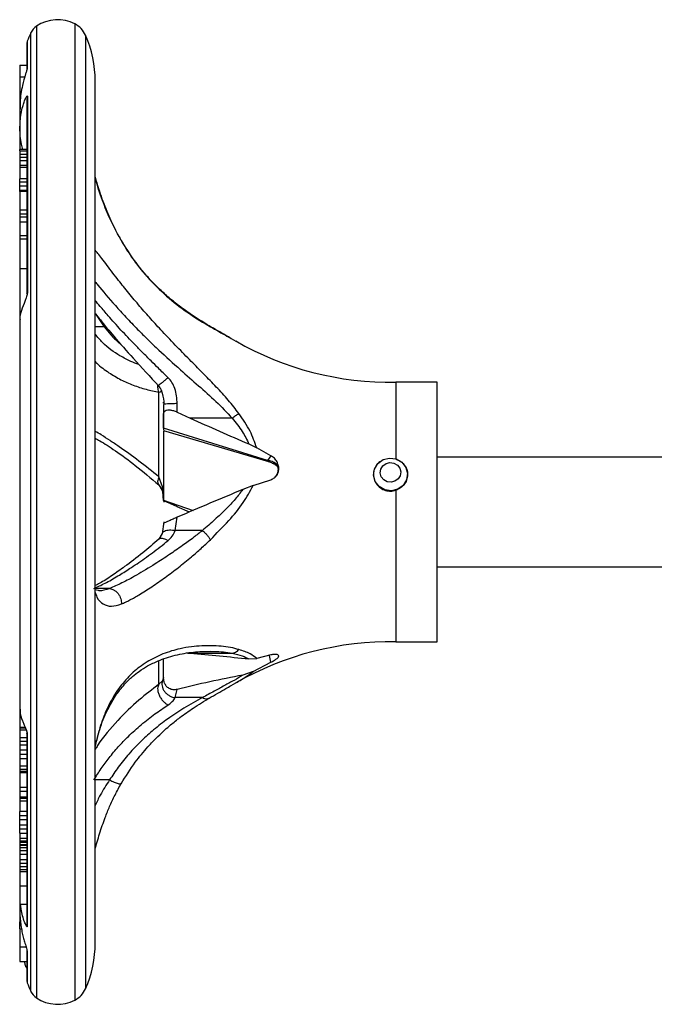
# Model space of a CAD drawing. Header units: millimetres. Extents: x 272 to 1443, y 39 to 1117.
# Tile 4 of 30: x 272 to 365, y 661 to 805. Entities that reach past the tile are written whole.
import ezdxf

# ---------------------------------------------------------------- set-up
doc = ezdxf.new("R2010")
doc.units = ezdxf.units.MM

msp = doc.modelspace()

# ---------------------------------------------------------------- linework, layer by layer
at = {"color": 8, "linetype": 'Continuous', "lineweight": 25}
for p, q in [((274.16, 804.27), (274.16, 662.16)), ((279.78, 804.59), (279.78, 661.83)), ((273.3, 803.27), (273.3, 663.16)), ((281.32, 802.95), (281.32, 663.48)), ((282.9, 762.05), (284.04, 760.31)), ((284.04, 760.31), (282.74, 760.31)), ((284.84, 722.03), (282.74, 722.03)), ((308.42, 711.24), (308.22, 712.25)), ((292.06, 708.02), (292.06, 711.33)), ((284.84, 694.04), (282.74, 694.04))]:
    msp.add_line(p, q, dxfattribs=at)
at = {"color": 7, "linetype": 'Continuous', "lineweight": 25}
for p, q in [((272.8, 802.08), (272.74, 801.72)), ((272.74, 801.72), (272.74, 797.81)), ((272.8, 802.08), (272.8, 798.14)), ((271.74, 798.57), (272.74, 798.57)), ((271.74, 798.57), (271.74, 796.81)), ((272.77, 797.99), (272.8, 798.14)), ((272.44, 796.81), (271.74, 796.81)), ((271.74, 796.81), (271.74, 794.55)), ((282.74, 670.21), (282.74, 796.21)), ((271.74, 794.55), (271.74, 793.51)), ((271.74, 794.55), (271.96, 794.55)), ((271.74, 793.51), (271.74, 792.48)), ((272.84, 793.99), (272.74, 793.52)), ((272.74, 793.52), (272.74, 765.17)), ((272.84, 793.99), (272.84, 765.42)), ((271.74, 792.48), (271.74, 792.27)), ((271.74, 792.27), (271.74, 789.4)), ((271.74, 789.4), (271.74, 786.24)), ((272.74, 786.24), (271.74, 786.24)), ((271.74, 786.22), (271.74, 786.24)), ((272.74, 786.22), (271.74, 786.22)), ((271.74, 786.02), (271.74, 786.22)), ((271.74, 786.02), (272.74, 786.02)), ((271.74, 786.02), (271.74, 785.51)), ((272.74, 785.51), (271.74, 785.51)), ((271.74, 785.51), (271.74, 785.08)), ((272.74, 785.08), (271.74, 785.08)), ((271.74, 785.08), (271.74, 784.59)), ((272.74, 784.59), (271.74, 784.59)), ((271.74, 784.59), (271.74, 783.87)), ((272.74, 783.87), (271.74, 783.87)), ((271.74, 783.87), (271.74, 783.6)), ((272.74, 783.6), (271.74, 783.6)), ((271.74, 783.6), (271.74, 781.93)), ((272.74, 781.93), (271.74, 781.93)), ((271.74, 781.47), (271.74, 781.93)), ((272.74, 781.47), (271.74, 781.47)), ((271.74, 780.87), (271.74, 781.47)), ((272.74, 780.87), (271.74, 780.87)), ((271.74, 780.22), (271.74, 780.87)), ((272.74, 780.22), (271.74, 780.22)), ((271.74, 780.07), (271.74, 780.22)), ((272.74, 780.07), (271.74, 780.07)), ((271.74, 780.07), (271.74, 777.37)), ((272.74, 777.37), (271.74, 777.37)), ((271.74, 777.37), (271.74, 776.76)), ((272.74, 776.76), (271.74, 776.76)), ((271.74, 776.76), (271.74, 776.33)), ((272.74, 776.33), (271.74, 776.33)), ((271.74, 776.33), (271.74, 775.61)), ((272.74, 775.61), (271.74, 775.61)), ((271.74, 775.61), (271.74, 773.61)), ((272.74, 773.61), (271.74, 773.61)), ((271.74, 773.61), (271.74, 773.13)), ((272.74, 773.13), (271.74, 773.13)), ((271.74, 773.13), (271.74, 768.79)), ((271.74, 768.79), (271.74, 761.46)), ((272.74, 768.79), (271.74, 768.79)), ((272.74, 765.17), (272.84, 765.42)), ((272.52, 764.2), (272.51, 764.17)), ((271.74, 761.38), (271.74, 704.34)), ((299.4, 760.43), (299.58, 760.31)), ((302.61, 758.6), (303.29, 758.21)), ((332.74, 752.21), (326.71, 752.21)), ((326.71, 752.21), (326.71, 740.94)), ((332.74, 749.96), (332.74, 752.21)), ((292.06, 738.36), (292.06, 750.74)), ((292.74, 749.11), (292.74, 749.28)), ((292.83, 748.96), (292.74, 748.93)), ((292.74, 748.93), (292.74, 747.56)), ((294.74, 747.82), (294.74, 749.06)), ((332.74, 714.21), (332.74, 749.96)), ((292.74, 745.45), (292.74, 747.56)), ((292.74, 747.55), (292.74, 745.56)), ((294.74, 747.82), (296.64, 746.94)), ((302.78, 746.94), (296.64, 746.94)), ((292.73, 745.14), (308.08, 740.6)), ((307.96, 740.76), (292.74, 745.45)), ((292.74, 745.05), (292.74, 734.94)), ((305.23, 743.17), (306.36, 742.6)), ((308.42, 741.45), (306.36, 742.6)), ((308.42, 741.45), (307.96, 740.76)), ((388.87, 741.21), (332.74, 741.21)), ((292.58, 736.91), (292.06, 738.36)), ((305.84, 737.09), (308.42, 737.93)), ((328.43, 738.59), (328.43, 738.71)), ((292.04, 737.17), (292.53, 736.38)), ((292.53, 736.4), (292.73, 735.03)), ((292.74, 734.88), (292.58, 736.91)), ((305.84, 737.09), (304.31, 736.5)), ((326.71, 736.39), (326.71, 714.21)), ((292.74, 734.94), (297.06, 733.44)), ((292.74, 734.88), (292.74, 734.94)), ((292.75, 734.87), (292.78, 734.66)), ((296.53, 733.21), (294.74, 733.98)), ((292.78, 731.77), (292.53, 730.03)), ((294.43, 730.5), (294.74, 732.45)), ((298.42, 730.5), (294.43, 730.5)), ((292.53, 730.05), (292.04, 729.25)), ((332.74, 725.21), (388.87, 725.21)), ((283.18, 721.72), (282.69, 721.82)), ((299.33, 712.8), (299.56, 712.81)), ((326.71, 714.21), (332.74, 714.21)), ((292.74, 709.06), (292.74, 711.7)), ((296.25, 712.57), (296.64, 712.55)), ((296.64, 712.55), (302.78, 712.55)), ((305.23, 711.72), (306.36, 711.79)), ((308.42, 712.31), (306.36, 711.79)), ((305.84, 709.89), (308.42, 711.24)), ((292.58, 708.5), (292.06, 708.02)), ((292.74, 709.06), (292.58, 708.5)), ((305.84, 709.89), (304.31, 709.35)), ((294.43, 706.06), (294.74, 707.26)), ((302.61, 707.83), (303.3, 708.22)), ((298.42, 706.06), (294.43, 706.06)), ((271.74, 704.34), (271.74, 701.68)), ((272.52, 701.68), (271.74, 701.68)), ((271.74, 701.68), (271.74, 701.6)), ((272.55, 701.6), (271.74, 701.6)), ((271.74, 701.6), (271.74, 701.33)), ((272.64, 701.33), (271.74, 701.33)), ((271.74, 701.33), (271.74, 700.17)), ((272.74, 700.17), (271.74, 700.17)), ((271.74, 700.17), (271.74, 699.67)), ((272.8, 700.69), (272.74, 700.85)), ((272.74, 700.85), (272.74, 672.88)), ((272.8, 700.69), (272.8, 672.57)), ((272.74, 699.67), (271.74, 699.67)), ((271.74, 699.67), (271.74, 699.13)), ((272.74, 699.13), (271.74, 699.13)), ((271.74, 699.13), (271.74, 698.36)), ((272.74, 698.36), (271.74, 698.36)), ((271.74, 698.36), (271.74, 697.75)), ((272.74, 697.75), (271.74, 697.75)), ((271.74, 697.75), (271.74, 697.09)), ((272.74, 697.09), (271.74, 697.09)), ((271.74, 697.09), (271.74, 696.05)), ((272.74, 696.05), (271.74, 696.05)), ((271.74, 696.05), (271.74, 695.55)), ((272.74, 695.55), (271.74, 695.55)), ((271.74, 695.55), (271.74, 695.25)), ((272.74, 695.25), (271.74, 695.25)), ((271.74, 695.25), (271.74, 695.09)), ((272.74, 695.09), (271.74, 695.09)), ((271.74, 695.09), (271.74, 692.99)), ((271.74, 692.99), (272.74, 692.99)), ((271.74, 692.99), (271.74, 692.35)), ((286.51, 693.49), (286.58, 693.57)), ((271.74, 692.35), (271.74, 691.52)), ((272.74, 692.35), (271.74, 692.35)), ((272.74, 691.52), (271.74, 691.52)), ((271.74, 691.52), (271.74, 691.51)), ((272.74, 691.51), (271.74, 691.51)), ((271.74, 691.51), (271.74, 691.3)), ((272.74, 691.3), (271.74, 691.3)), ((271.74, 691.3), (271.74, 690.9)), ((272.74, 690.9), (271.74, 690.9)), ((271.74, 690.9), (271.74, 689.4)), ((272.74, 689.4), (271.74, 689.4)), ((271.74, 688.8), (271.74, 689.4)), ((272.74, 688.8), (271.74, 688.8)), ((271.74, 688.21), (271.74, 688.8)), ((272.74, 688.21), (271.74, 688.21)), ((271.74, 687.42), (271.74, 688.21)), ((272.74, 687.42), (271.74, 687.42)), ((271.74, 686.83), (271.74, 687.42)), ((272.74, 686.83), (271.74, 686.83)), ((271.74, 686.24), (271.74, 686.83)), ((271.74, 686.24), (272.74, 686.24)), ((271.74, 686.24), (271.74, 685.47)), ((272.74, 685.47), (271.74, 685.47)), ((271.74, 685.47), (271.74, 685.08)), ((272.74, 685.08), (271.74, 685.08)), ((271.74, 685.08), (271.74, 684.89)), ((272.74, 684.89), (271.74, 684.89)), ((271.74, 684.89), (271.74, 684.87)), ((272.74, 684.87), (271.74, 684.87)), ((271.74, 684.87), (271.74, 684.55)), ((272.74, 684.55), (271.74, 684.55)), ((271.74, 684.55), (271.74, 684.46)), ((272.74, 684.46), (271.74, 684.46)), ((271.74, 684.46), (271.74, 684.1)), ((272.74, 684.1), (271.74, 684.1)), ((271.74, 684.1), (271.74, 683.66)), ((272.74, 683.66), (271.74, 683.66)), ((271.74, 683.66), (271.74, 683.14)), ((272.74, 683.14), (271.74, 683.14)), ((271.74, 683.14), (271.74, 682.35)), ((272.74, 682.35), (271.74, 682.35)), ((271.74, 682.35), (271.74, 681.79)), ((272.74, 681.79), (271.74, 681.79)), ((271.74, 681.79), (271.74, 681.33)), ((272.74, 681.33), (271.74, 681.33)), ((271.74, 681.33), (271.74, 680.9)), ((272.74, 680.9), (271.74, 680.9)), ((271.74, 680.9), (271.74, 680.58)), ((272.74, 680.58), (271.74, 680.58)), ((271.74, 680.58), (271.74, 680.57)), ((272.74, 680.57), (271.74, 680.57)), ((271.74, 680.57), (271.74, 678.49)), ((272.74, 678.49), (271.74, 678.49)), ((271.74, 678.49), (271.74, 675.8)), ((271.74, 675.8), (271.74, 674.78)), ((272.74, 675.8), (271.74, 675.8)), ((271.74, 674.78), (271.74, 673.58)), ((271.74, 673.58), (271.74, 673.26)), ((271.74, 672.23), (271.74, 673.26)), ((272.74, 672.88), (272.8, 672.57)), ((271.74, 672.23), (271.97, 672.23)), ((271.74, 672.23), (271.74, 669.61)), ((271.74, 669.61), (272.74, 669.61)), ((271.74, 669.61), (271.74, 667.45)), ((272.74, 669.27), (272.74, 664.7)), ((272.8, 668.94), (272.77, 669.11)), ((272.8, 668.94), (272.8, 664.35)), ((271.74, 667.45), (272.74, 667.45)), ((272.65, 666.59), (272.69, 666.59)), ((272.74, 664.7), (272.8, 664.35))]:
    msp.add_line(p, q, dxfattribs=at)
at = {"color": 7, "linetype": 'Continuous', "lineweight": 25, "flags": 128}
for points in [[(324.26, 736.93), (323.67, 737.67), (323.43, 738.58), (323.57, 739.5), (324.06, 740.31), (324.84, 740.87), (325.79, 741.1), (326.75, 740.97), (327.59, 740.49), (328.18, 739.74), (328.42, 738.84), (328.28, 737.92), (327.79, 737.11), (327.01, 736.55), (326.06, 736.32), (325.1, 736.45), (324.26, 736.93)], [(324.93, 737.93), (324.57, 738.38), (324.43, 738.92), (324.51, 739.47), (324.81, 739.96), (325.28, 740.29), (325.84, 740.43), (326.42, 740.35), (326.93, 740.07), (327.28, 739.62), (327.42, 739.08), (327.34, 738.52), (327.04, 738.04), (326.58, 737.7), (326.01, 737.56), (325.43, 737.64), (324.93, 737.93)]]:
    msp.add_lwpolyline(points, dxfattribs=at)
at = {"color": 7, "linetype": 'Continuous', "lineweight": 25}
for centre, radius, start, end in [((277.24, 799.71), 5.5, 62.5058, 124.0659), ((275.54, 802.22), 2.47, 124.0659, 154.9881), ((278.21, 801.58), 3.4, 23.8062, 62.5058), ((288.43, 796.21), 16.69, 154.9881, 159.4307), ((266.05, 796.21), 16.69, 0, 23.8062), ((325.78, 797.25), 45.04, 240.0473, 271.1782), ((325.78, 669.18), 45.04, 88.8218, 119.9364), ((266.05, 670.21), 16.69, 336.1938, 0), ((288.43, 670.21), 16.69, 200.5693, 205.0119), ((275.54, 664.2), 2.47, 205.0119, 235.9341), ((278.21, 664.85), 3.4, 297.4942, 336.1938), ((277.24, 666.71), 5.5, 235.9341, 297.4942)]:
    msp.add_arc(centre, radius, start, end, dxfattribs=at)
for points, knots in [([(272.8, 798.14), (272.8, 798.12), (272.8, 798.08), (272.77, 797.95), (272.69, 797.69), (272.44, 796.88), (272.02, 795.33), (271.72, 793.62), (271.78, 792.46), (271.79, 792.12)], [0, 0, 0, 0, 0.020141, 0.040246, 0.077935, 0.157091, 0.427683, 0.832279, 1, 1, 1, 1]), ([(272.14, 786.24), (272.07, 786.5), (271.8, 787.54), (271.69, 789.28), (271.82, 791.14), (272.1, 792.42), (272.34, 793.2), (272.55, 793.69), (272.71, 793.96), (272.79, 794.06), (272.83, 794.06), (272.84, 794.01), (272.84, 793.99)], [0, 0, 0, 0, 0.083698, 0.332528, 0.588318, 0.711402, 0.797563, 0.891149, 0.927135, 0.963374, 0.983866, 1, 1, 1, 1]), ([(299.43, 760.42), (298.44, 761.03), (296.68, 762.1), (294.38, 763.82), (292.81, 765.18), (291.63, 766.3), (290.55, 767.42), (289.28, 768.9), (287.82, 770.85), (286.38, 773.15), (285.04, 775.73), (283.88, 778.49), (283.1, 780.7), (282.79, 781.95), (282.74, 782.15)], [0, 0, 0, 0, 0.143392, 0.253449, 0.330887, 0.37764, 0.433241, 0.499187, 0.582868, 0.684246, 0.77199, 0.869905, 0.978236, 1, 1, 1, 1]), ([(272.84, 765.42), (272.84, 765.36), (272.83, 765.24), (272.78, 764.99), (272.67, 764.59), (272.32, 763.7), (271.91, 762.66), (271.68, 761.78), (271.75, 761.36), (271.76, 761.31)], [0, 0, 0, 0, 0.028939, 0.057866, 0.1107, 0.220088, 0.576924, 0.949185, 1, 1, 1, 1]), ([(282.74, 762.25), (282.76, 762.23), (283, 761.92), (283.88, 760.82), (285.66, 758.66), (288.51, 755.43), (290.78, 752.99), (292.04, 751.64)], [0, 0, 0, 0, 0.00664, 0.092899, 0.321107, 0.623687, 1, 1, 1, 1]), ([(302.62, 758.6), (302.36, 758.74), (301.35, 759.33), (300.24, 759.96), (299.4, 760.44)], [0, 0, 0, 0, 0.246071, 1, 1, 1, 1]), ([(291.91, 751.78), (292.04, 751.61), (292.32, 751.25), (292.69, 750.29), (292.75, 749.49), (292.79, 748.94)], [0, 0, 0, 0, 0.209898, 0.449334, 1, 1, 1, 1]), ([(294.74, 749.06), (294.69, 749.81), (294.61, 750.89), (294.01, 752.16), (293.59, 752.64), (293.38, 752.88)], [0, 0, 0, 0, 0.538689, 0.774233, 1, 1, 1, 1]), ([(292.74, 747.56), (292.76, 747.67), (292.79, 747.91), (293.1, 748.12), (293.54, 748.18), (294.05, 748.09), (294.45, 747.95), (294.68, 747.85), (294.74, 747.82)], [0, 0, 0, 0, 0.206366, 0.413837, 0.597362, 0.765813, 0.944177, 1, 1, 1, 1]), ([(302.78, 746.94), (302.95, 747.07), (303.31, 747.34), (303.6, 747.52), (303.76, 747.62)], [0, 0, 0, 0, 0.477413, 1, 1, 1, 1]), ([(306.36, 742.6), (306.07, 743.42), (305.45, 745.2), (304.35, 746.77), (303.76, 747.62)], [0, 0, 0, 0, 0.462276, 1, 1, 1, 1]), ([(296.64, 746.94), (298.07, 746.3), (300.92, 745.02), (303.79, 743.78), (305.23, 743.17)], [0, 0, 0, 0, 0.499897, 1, 1, 1, 1]), ([(302.78, 746.94), (303.3, 746.31), (304.25, 745.12), (304.92, 743.78), (305.23, 743.17)], [0, 0, 0, 0, 0.538526, 1, 1, 1, 1]), ([(292.74, 745.45), (292.74, 745.34), (292.74, 745.16), (292.74, 745.16), (292.74, 745.16)], [0, 0, 0, 0, 0.587883, 1, 1, 1, 1]), ([(282.74, 743.99), (282.96, 743.88), (283.82, 743.44), (285.78, 742.13), (288.69, 740.04), (290.89, 738.16), (292.05, 737.17)], [0, 0, 0, 0, 0.089356, 0.356218, 0.660521, 1, 1, 1, 1]), ([(308.79, 740.52), (308.67, 740.56), (308.44, 740.65), (308.12, 740.72), (307.96, 740.76)], [0, 0, 0, 0, 0.520363, 1, 1, 1, 1]), ([(308.08, 740.6), (308.28, 740.53), (308.68, 740.38), (308.96, 740.21), (309.11, 740.12)], [0, 0, 0, 0, 0.491947, 1, 1, 1, 1]), ([(308.42, 737.93), (308.61, 738.02), (308.98, 738.18), (309.38, 738.67), (309.6, 739.27), (309.59, 739.92), (309.37, 740.55), (308.97, 741.09), (308.6, 741.33), (308.42, 741.45)], [0, 0, 0, 0, 0.144553, 0.289179, 0.432328, 0.574993, 0.717626, 0.860285, 1, 1, 1, 1]), ([(324.54, 740.65), (324.49, 740.62), (324.18, 740.48), (323.78, 740.01), (323.44, 739.28), (323.39, 738.47), (323.62, 737.68), (324.1, 736.99), (324.79, 736.48), (325.44, 736.29), (326.09, 736.25), (326.45, 736.33), (326.71, 736.39)], [0, 0, 0, 0, 0.0261136, 0.1434775, 0.2617385, 0.3786994, 0.4942545, 0.6104574, 0.728362, 0.8463822, 0.8890194, 1, 1, 1, 1]), ([(326.71, 740.94), (326.97, 740.83), (327.48, 740.62), (328.06, 740.02), (328.4, 739.29), (328.46, 738.47), (328.24, 737.68), (327.76, 736.99), (327.2, 736.58), (326.82, 736.44), (326.71, 736.39)], [0, 0, 0, 0, 0.134756, 0.269491, 0.404556, 0.538872, 0.672331, 0.806143, 0.940972, 1, 1, 1, 1]), ([(309.08, 740.14), (309.16, 740.08), (309.3, 739.99), (309.45, 739.75), (309.51, 739.43), (309.49, 739.13), (309.41, 738.82), (309.32, 738.64), (309.28, 738.56)], [0, 0, 0, 0, 0.296003, 0.555388, 0.671672, 0.785492, 0.90459, 1, 1, 1, 1]), ([(304.31, 736.5), (302.71, 735.83), (299.49, 734.49), (296.32, 733.13), (294.74, 732.45)], [0, 0, 0, 0, 0.499802, 1, 1, 1, 1]), ([(304.31, 736.5), (303.96, 736.02), (303.2, 735.01), (301.81, 733.57), (300.2, 732.04), (299.03, 731.03), (298.42, 730.5)], [0, 0, 0, 0, 0.20957, 0.445342, 0.708554, 1, 1, 1, 1]), ([(299.58, 729.16), (300.49, 730.08), (302.18, 731.79), (304.39, 734.39), (305.39, 736.24), (305.84, 737.09)], [0, 0, 0, 0, 0.384744, 0.716752, 1, 1, 1, 1]), ([(294.74, 733.98), (294.54, 734.07), (294.13, 734.24), (293.56, 734.5), (293.13, 734.69), (292.87, 734.81), (292.82, 734.83), (292.8, 734.84)], [0, 0, 0, 0, 0.232063, 0.465657, 0.666747, 0.847442, 1, 1, 1, 1]), ([(294.74, 732.45), (294.54, 732.36), (294.13, 732.18), (293.56, 731.93), (293.13, 731.73), (292.84, 731.6), (292.75, 731.56), (292.74, 731.55), (292.74, 731.55)], [0, 0, 0, 0, 0.200698, 0.40272, 0.576631, 0.732904, 0.944303, 1, 1, 1, 1]), ([(298.42, 730.5), (298, 730.17), (297.04, 729.4), (295.42, 728.22), (293.52, 726.92), (291.23, 725.43), (288.88, 724.01), (286.64, 722.79), (285.43, 722.28), (284.84, 722.03)], [0, 0, 0, 0, 0.085777, 0.197118, 0.32779, 0.471739, 0.673199, 0.841445, 1, 1, 1, 1]), ([(293.38, 729.01), (293.6, 729.22), (294.06, 729.66), (294.3, 730.21), (294.43, 730.5)], [0, 0, 0, 0, 0.483828, 1, 1, 1, 1]), ([(298.42, 730.5), (298.53, 730.41), (298.75, 730.22), (299.07, 729.88), (299.36, 729.52), (299.51, 729.28), (299.58, 729.16)], [0, 0, 0, 0, 0.246673, 0.500004, 0.753332, 1, 1, 1, 1]), ([(282.55, 722.03), (283.09, 722.27), (284.17, 722.75), (285.95, 723.77), (287.54, 724.77), (288.86, 725.65), (289.97, 726.42), (291.1, 727.24), (292.24, 728.1), (293, 728.71), (293.38, 729.01)], [0, 0, 0, 0, 0.17729, 0.362716, 0.520177, 0.615623, 0.711612, 0.807653, 0.902821, 1, 1, 1, 1]), ([(292.05, 729.26), (291.26, 728.57), (289.55, 727.1), (287.24, 725.34), (285.15, 723.87), (283.7, 722.92), (282.96, 722.55), (282.74, 722.44)], [0, 0, 0, 0, 0.231864, 0.500296, 0.69868, 0.911671, 1, 1, 1, 1]), ([(286.58, 719.77), (286.78, 719.86), (287.18, 720.03), (287.82, 720.35), (288.48, 720.7), (289.52, 721.3), (291, 722.25), (292.94, 723.61), (294.88, 725.07), (296.65, 726.5), (298.22, 727.86), (299.13, 728.73), (299.58, 729.16)], [0, 0, 0, 0, 0.0588446, 0.1169768, 0.1745126, 0.2315548, 0.3813489, 0.5274125, 0.6665938, 0.801176, 0.9027775, 1, 1, 1, 1]), ([(284.84, 722.03), (285.06, 721.98), (285.41, 721.89), (285.82, 721.58), (286.11, 721.28), (286.33, 720.92), (286.54, 720.42), (286.56, 720.03), (286.58, 719.77)], [0, 0, 0, 0, 0.238838, 0.367962, 0.5, 0.632038, 0.761162, 1, 1, 1, 1]), ([(285.71, 706.33), (286.14, 706.91), (286.92, 707.96), (288.11, 709.1), (289.24, 709.98), (290.45, 710.75), (292.18, 711.59), (294.45, 712.33), (297.09, 712.79), (298.78, 712.82), (299.62, 712.84)], [0, 0, 0, 0, 0.125111, 0.226076, 0.303168, 0.396933, 0.503646, 0.667533, 0.83655, 1, 1, 1, 1]), ([(303.76, 713.1), (303.36, 713.2), (302.54, 713.42), (301.17, 713.59), (299.76, 713.67), (298.3, 713.65), (296.77, 713.51), (295.28, 713.26), (293.89, 712.9), (292.65, 712.47), (291.45, 711.93), (290.31, 711.3), (288.94, 710.36), (287.38, 708.99), (286.34, 707.59), (285.82, 706.88)], [0, 0, 0, 0, 0.070605, 0.143458, 0.216525, 0.286811, 0.363598, 0.446603, 0.511594, 0.577864, 0.642752, 0.705937, 0.770244, 0.883507, 1, 1, 1, 1]), ([(302.78, 712.55), (302.95, 712.59), (303.31, 712.67), (303.61, 712.95), (303.76, 713.1)], [0, 0, 0, 0, 0.478701, 1, 1, 1, 1]), ([(306.36, 711.79), (306.07, 712.03), (305.45, 712.55), (304.35, 712.91), (303.76, 713.1)], [0, 0, 0, 0, 0.464477, 1, 1, 1, 1]), ([(296.64, 712.55), (298.07, 712.43), (300.92, 712.19), (303.79, 711.88), (305.23, 711.72)], [0, 0, 0, 0, 0.499897, 1, 1, 1, 1]), ([(302.78, 712.55), (303.3, 712.43), (304.25, 712.22), (304.92, 711.88), (305.23, 711.72)], [0, 0, 0, 0, 0.53696, 1, 1, 1, 1]), ([(308.42, 711.24), (308.61, 711.34), (308.98, 711.53), (309.38, 711.81), (309.6, 712.06), (309.59, 712.26), (309.37, 712.38), (308.97, 712.41), (308.6, 712.34), (308.42, 712.31)], [0, 0, 0, 0, 0.144553, 0.289179, 0.432328, 0.574994, 0.717627, 0.860286, 1, 1, 1, 1]), ([(292.58, 708.5), (292.55, 708.39), (292.49, 708.16), (292.51, 707.77), (292.63, 707.36), (292.86, 706.96), (293.2, 706.61), (293.59, 706.33), (294.01, 706.14), (294.29, 706.08), (294.43, 706.06)], [0, 0, 0, 0, 0.11302, 0.235716, 0.365832, 0.500001, 0.63417, 0.764285, 0.88698, 1, 1, 1, 1]), ([(294.74, 707.26), (294.54, 707.23), (294.13, 707.17), (293.56, 707.35), (293.13, 707.72), (292.84, 708.24), (292.75, 708.7), (292.74, 708.99), (292.74, 709.06)], [0, 0, 0, 0, 0.200698, 0.40272, 0.576631, 0.732904, 0.944303, 1, 1, 1, 1]), ([(304.31, 709.35), (302.71, 709.04), (299.49, 708.42), (296.32, 707.65), (294.74, 707.26)], [0, 0, 0, 0, 0.499802, 1, 1, 1, 1]), ([(304.31, 709.35), (303.9, 709.1), (303.09, 708.59), (301.65, 707.82), (300.09, 706.98), (298.99, 706.38), (298.42, 706.06)], [0, 0, 0, 0, 0.238424, 0.480603, 0.726963, 1, 1, 1, 1]), ([(292.06, 708.02), (292.01, 707.94), (291.91, 707.76), (291.86, 707.4), (291.9, 706.95), (292.07, 706.45), (292.33, 705.96), (292.67, 705.54), (293.03, 705.2), (293.27, 705.05), (293.38, 704.98)], [0, 0, 0, 0, 0.110157, 0.232114, 0.363436, 0.499995, 0.636556, 0.76788, 0.88984, 1, 1, 1, 1]), ([(299.4, 705.99), (300.24, 706.47), (301.35, 707.1), (302.36, 707.69), (302.62, 707.83)], [0, 0, 0, 0, 0.753929, 1, 1, 1, 1]), ([(282.74, 698.75), (282.88, 699.37), (283.26, 701.07), (284.2, 703.81), (285.22, 705.51), (285.77, 706.42)], [0, 0, 0, 0, 0.214796, 0.578267, 1, 1, 1, 1]), ([(298.42, 706.06), (297.52, 705.56), (295.82, 704.62), (293.42, 703.03), (291.35, 701.45), (289.45, 699.74), (287.71, 697.92), (286.14, 695.99), (285.25, 694.66), (284.84, 694.04)], [0, 0, 0, 0, 0.183512, 0.345206, 0.487992, 0.614787, 0.758957, 0.886164, 1, 1, 1, 1]), ([(286.54, 693.47), (287.21, 694.55), (288.41, 696.47), (290.28, 698.72), (291.75, 700.25), (292.87, 701.3), (293.93, 702.22), (295.31, 703.31), (297.24, 704.68), (298.7, 705.56), (299.52, 706.05)], [0, 0, 0, 0, 0.18842, 0.339218, 0.452304, 0.52745, 0.589659, 0.6882, 0.82472, 1, 1, 1, 1]), ([(293.38, 704.98), (293.6, 705.15), (294.06, 705.48), (294.3, 705.86), (294.43, 706.06)], [0, 0, 0, 0, 0.483828, 1, 1, 1, 1]), ([(271.79, 704.4), (271.77, 704.28), (271.7, 703.72), (271.95, 703.03), (272.27, 702.26), (272.45, 701.83), (272.6, 701.49), (272.71, 701.18), (272.77, 700.98), (272.8, 700.8), (272.8, 700.72), (272.8, 700.69)], [0, 0, 0, 0, 0.1201659, 0.5570758, 0.6903201, 0.7832979, 0.8812556, 0.9204371, 0.9598838, 0.9816138, 1, 1, 1, 1]), ([(282.55, 694.04), (282.9, 694.59), (283.6, 695.71), (284.8, 697.32), (286.12, 698.9), (287.69, 700.54), (289.49, 702.15), (291.43, 703.68), (292.74, 704.56), (293.38, 704.98)], [0, 0, 0, 0, 0.117072, 0.236756, 0.367496, 0.503203, 0.669332, 0.839195, 1, 1, 1, 1]), ([(272.57, 701.56), (272.63, 701.4), (272.71, 701.2), (272.74, 700.96), (272.75, 700.89), (272.74, 700.87), (272.74, 700.87), (272.74, 700.86), (272.74, 700.86)], [0, 0, 0, 0, 0.693135, 0.898217, 0.962056, 0.983811, 0.992424, 1, 1, 1, 1]), ([(282.74, 683.87), (282.74, 683.87), (282.9, 684.57), (283.37, 686.16), (284.09, 688.27), (284.86, 690.18), (285.64, 691.87), (286.26, 692.99), (286.58, 693.57)], [0, 0, 0, 0, 0.001264, 0.242136, 0.48365, 0.640759, 0.813295, 1, 1, 1, 1]), ([(272.8, 672.57), (272.8, 672.56), (272.8, 672.53), (272.78, 672.52), (272.73, 672.57), (272.63, 672.73), (272.52, 672.98), (272.33, 673.43), (272.11, 674.15), (271.92, 675.01), (271.86, 675.57), (271.83, 675.8)], [0, 0, 0, 0, 0.021496, 0.043164, 0.086179, 0.171855, 0.25023, 0.342745, 0.585176, 0.832955, 1, 1, 1, 1]), ([(271.75, 674.94), (271.74, 674.88), (271.72, 674.45), (271.77, 673.72), (271.87, 672.74), (272.02, 671.87), (272.2, 671.07), (272.38, 670.44), (272.52, 669.96), (272.63, 669.58), (272.73, 669.28), (272.78, 669.08), (272.8, 668.98), (272.8, 668.95), (272.8, 668.94)], [0, 0, 0, 0, 0.029665, 0.214282, 0.362414, 0.512054, 0.64611, 0.756082, 0.822108, 0.878012, 0.938953, 0.969398, 0.984752, 1, 1, 1, 1]), ([(272.65, 666.59), (272.62, 666.68), (272.53, 666.96), (272.46, 667.25), (272.41, 667.45)], [0, 0, 0, 0, 0.337923, 1, 1, 1, 1])]:
    msp.add_open_spline(points, degree=3, knots=knots, dxfattribs=at)
at = {"color": 8, "linetype": 'Continuous', "lineweight": 25}
for points, knots in [([(282.74, 782.19), (282.78, 782.05), (282.96, 781.36), (283.48, 779.7), (284.39, 777.22), (285.74, 774.28), (287.31, 771.56), (289.01, 769.16), (291.03, 766.78), (293.52, 764.41), (296.56, 762.11), (298.56, 760.92), (299.58, 760.31)], [0, 0, 0, 0, 0.014599, 0.070868, 0.170621, 0.269962, 0.384191, 0.480329, 0.567646, 0.71138, 0.8532, 1, 1, 1, 1]), ([(303.76, 747.62), (303.25, 748.28), (302.22, 749.61), (300.46, 751.49), (298.64, 753.37), (296.71, 755.31), (294.66, 757.4), (292.68, 759.48), (290.86, 761.47), (289.21, 763.35), (287.62, 765.26), (286.32, 766.88), (285.28, 768.22), (284.45, 769.31), (283.72, 770.27), (283.15, 771.01), (282.86, 771.35), (282.74, 771.49)], [0, 0, 0, 0, 0.067895, 0.1379936, 0.2075663, 0.2793915, 0.3589589, 0.445876, 0.5160711, 0.5875667, 0.6652254, 0.7448459, 0.7953258, 0.8516532, 0.9103235, 0.9619622, 1, 1, 1, 1]), ([(282.74, 766.87), (282.86, 766.72), (283.69, 765.71), (285.19, 763.94), (287.23, 761.7), (288.82, 760.04), (290.44, 758.43), (292.51, 756.45), (295, 754.2), (297.82, 751.71), (300.43, 749.42), (302, 747.77), (302.78, 746.94)], [0, 0, 0, 0, 0.02978, 0.19666, 0.282273, 0.371263, 0.443082, 0.518979, 0.660628, 0.776017, 0.888466, 1, 1, 1, 1]), ([(293.38, 752.88), (292.91, 753.33), (292.08, 754.15), (290.84, 755.37), (289.69, 756.52), (288.2, 758.03), (286.49, 759.83), (284.81, 761.7), (283.57, 763.15), (282.98, 763.87), (282.74, 764.16)], [0, 0, 0, 0, 0.118814, 0.210996, 0.318564, 0.417746, 0.604916, 0.790633, 0.916633, 1, 1, 1, 1]), ([(289.14, 754.78), (288.74, 754.92), (287.79, 755.27), (285.97, 756.25), (284.16, 757.49), (283.09, 758.8), (282.74, 759.23)], [0, 0, 0, 0, 0.164233, 0.397136, 0.800787, 1, 1, 1, 1]), ([(284.04, 760.31), (284.36, 759.91), (285.02, 759.1), (285.85, 758.24), (286.37, 757.84), (286.5, 757.74)], [0, 0, 0, 0, 0.4209636, 0.8608991, 1, 1, 1, 1]), ([(299.58, 760.31), (300.42, 759.84), (301.47, 759.25), (302.42, 758.71), (302.61, 758.6)], [0, 0, 0, 0, 0.788712, 1, 1, 1, 1]), ([(282.74, 755.22), (282.82, 755.14), (283.43, 754.49), (284.69, 753.6), (286.47, 752.54), (288.3, 751.74), (290.16, 751.13), (291.44, 750.87), (292.06, 750.74)], [0, 0, 0, 0, 0.030224, 0.242619, 0.436352, 0.623621, 0.816382, 1, 1, 1, 1]), ([(292.06, 750.74), (292.02, 750.87), (291.94, 751.15), (291.9, 751.51), (291.92, 751.72), (291.93, 751.76)], [0, 0, 0, 0, 0.418089, 0.878733, 1, 1, 1, 1]), ([(291.93, 751.78), (291.94, 751.77), (291.96, 751.75), (292.12, 751.84), (292.38, 752.02), (292.7, 752.28), (293.04, 752.57), (293.27, 752.78), (293.38, 752.88)], [0, 0, 0, 0, 0.134342, 0.319411, 0.504481, 0.682832, 0.849095, 1, 1, 1, 1]), ([(292.06, 750.74), (292.18, 750.78), (292.33, 750.83), (292.41, 750.9), (292.42, 750.91)], [0, 0, 0, 0, 0.805952, 1, 1, 1, 1]), ([(294.74, 749.06), (294.48, 749.06), (293.95, 749.05), (293.3, 749.02), (292.9, 748.99), (292.84, 748.97), (292.83, 748.96)], [0, 0, 0, 0, 0.290916, 0.581831, 0.872747, 1, 1, 1, 1]), ([(292.06, 738.36), (291.08, 739.14), (289.09, 740.74), (286.7, 742.45), (284.9, 743.67), (283.72, 744.44), (283.03, 744.84), (282.74, 745)], [0, 0, 0, 0, 0.292067, 0.5958, 0.741391, 0.890618, 1, 1, 1, 1]), ([(307.96, 740.76), (307.98, 740.71), (308.01, 740.63), (308.07, 740.61), (308.09, 740.61)], [0, 0, 0, 0, 0.62628, 1, 1, 1, 1]), ([(309.2, 738.45), (309.24, 738.5), (309.35, 738.65), (309.45, 738.94), (309.51, 739.24), (309.53, 739.46), (309.51, 739.67), (309.45, 739.92), (309.24, 740.3), (308.97, 740.43), (308.79, 740.52)], [0, 0, 0, 0, 0.062127, 0.216833, 0.290958, 0.36375, 0.43653, 0.51066, 0.66537, 1, 1, 1, 1]), ([(308.79, 740.52), (308.84, 740.42), (308.91, 740.26), (309.04, 740.18), (309.1, 740.14)], [0, 0, 0, 0, 0.6152951, 1, 1, 1, 1]), ([(292.06, 738.36), (292.01, 738.24), (291.91, 737.99), (291.86, 737.64), (291.9, 737.34), (292.01, 737.23), (292.06, 737.17)], [0, 0, 0, 0, 0.230335, 0.485341, 0.75993, 1, 1, 1, 1]), ([(292.58, 736.91), (292.55, 736.83), (292.49, 736.66), (292.48, 736.48), (292.53, 736.4), (292.53, 736.4)], [0, 0, 0, 0, 0.455157, 0.949281, 1, 1, 1, 1]), ([(292.54, 730.04), (292.57, 730.11), (292.63, 730.26), (292.87, 730.43), (293.2, 730.55), (293.59, 730.6), (294.01, 730.58), (294.29, 730.53), (294.43, 730.5)], [0, 0, 0, 0, 0.1512006, 0.3307786, 0.5103564, 0.6845081, 0.8487293, 1, 1, 1, 1]), ([(292.06, 729.25), (292.07, 729.26), (292.13, 729.35), (292.34, 729.39), (292.67, 729.37), (293.03, 729.24), (293.27, 729.09), (293.38, 729.01)], [0, 0, 0, 0, 0.0433472, 0.3046273, 0.555888, 0.7892321, 1, 1, 1, 1]), ([(282.74, 721.45), (282.82, 721.21), (283.12, 720.4), (283.88, 719.68), (285.05, 719.29), (286.07, 719.61), (286.58, 719.77)], [0, 0, 0, 0, 0.116964, 0.408068, 0.7037, 1, 1, 1, 1]), ([(284.84, 722.03), (284.29, 721.84), (283.68, 721.62), (283.22, 721.72), (283.18, 721.72)], [0, 0, 0, 0, 0.911958, 1, 1, 1, 1]), ([(299.56, 712.81), (299.76, 712.82), (300.89, 712.86), (301.93, 712.69), (302.78, 712.55)], [0, 0, 0, 0, 0.175257, 1, 1, 1, 1]), ([(303.3, 708.22), (303.58, 708.38), (304.6, 708.95), (305.32, 709.49), (305.84, 709.89)], [0, 0, 0, 0, 0.2800431, 1, 1, 1, 1]), ([(292.06, 708.02), (291.08, 707.27), (289, 705.7), (285.97, 702.72), (283.83, 700.27), (282.86, 698.7), (282.74, 698.51)], [0, 0, 0, 0, 0.293001, 0.616903, 0.953325, 1, 1, 1, 1]), ([(285.82, 706.88), (285.37, 706.14), (284.49, 704.69), (283.51, 702.01), (282.94, 700.06), (282.75, 699.03), (282.74, 698.97)], [0, 0, 0, 0, 0.333667, 0.658683, 0.981527, 1, 1, 1, 1]), ([(285.69, 706.33), (285.71, 706.34), (285.77, 706.42), (285.82, 706.61), (285.82, 706.79), (285.82, 706.88)], [0, 0, 0, 0, 0.124851, 0.575417, 1, 1, 1, 1]), ([(298.42, 706.06), (298.53, 706.01), (298.75, 705.91), (299.07, 705.89), (299.29, 705.92), (299.38, 705.99), (299.4, 706)], [0, 0, 0, 0, 0.3068931, 0.6220701, 0.937247, 1, 1, 1, 1]), ([(284.84, 694.04), (284.37, 693.31), (283.6, 692.12), (282.98, 690.82), (282.74, 690.31)], [0, 0, 0, 0, 0.607468, 1, 1, 1, 1]), ([(284.84, 694.04), (285.06, 693.92), (285.41, 693.74), (285.82, 693.58), (286.11, 693.48), (286.33, 693.44), (286.48, 693.43), (286.5, 693.47), (286.51, 693.49)], [0, 0, 0, 0, 0.2848035, 0.438779, 0.5962275, 0.7536757, 0.9076504, 1, 1, 1, 1])]:
    msp.add_open_spline(points, degree=3, knots=knots, dxfattribs=at)

doc.saveas('drawing.dxf')
